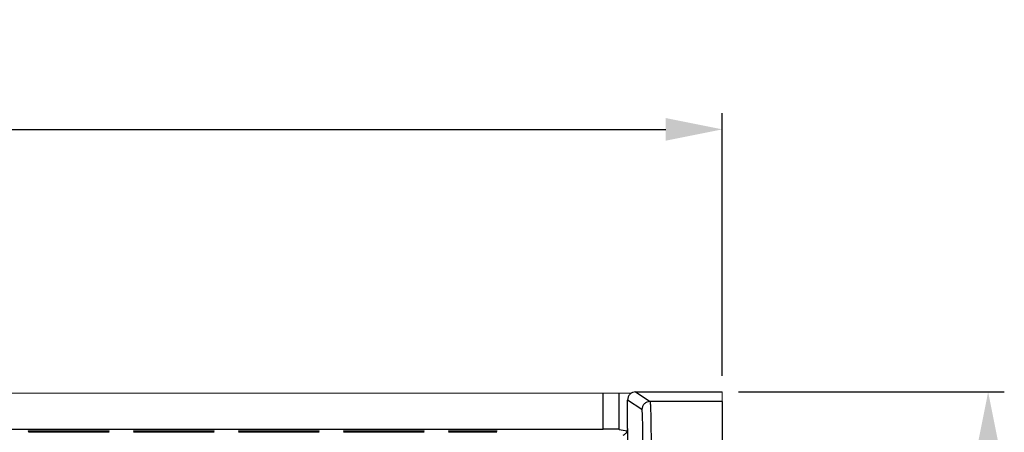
# Model space of a CAD drawing. Header units: millimetres. Extents: x -630 to 1463, y 209 to 1094.
# Tile 41 of 42: x -219 to -158, y 751 to 777. Entities that reach past the tile are written whole.
import ezdxf

# ---------------------------------------------------------------- set-up
doc = ezdxf.new("R2010")
doc.units = ezdxf.units.MM
doc.header["$LTSCALE"] = 32.67
doc.header["$PDMODE"] = 3
doc.header["$PDSIZE"] = 0.3125
doc.layers.get('0').update_dxf_attribs({"linetype": 'CONTINUOUS'})
doc.layers.get('Defpoints').update_dxf_attribs({"linetype": 'CONTINUOUS'})
doc.layers.add('3_ALL_AXES', color=7, linetype='CONTINUOUS')
doc.layers.add('7_ALL_FEATURES', color=7, linetype='CONTINUOUS')
doc.styles.get("Standard").update_dxf_attribs({"font": 'txt', "width": 0.7})
doc.dimstyles.new('DIMSTYLE_1', dxfattribs={"dimtxt": 5, "dimasz": 0.1875, "dimexe": 0.18, "dimexo": 0.0625, "dimgap": 0.09, "dimtad": 1, "dimdsep": 46, "dimtxsty": 'Standard', "dimblk": '_FILLED', "dimblk1": '_FILLED', "dimblk2": '_FILLED', "dimcen": 0.09, "dimadec": 0, "dimazin": 0, "dimtp": 0.01, "dimtm": 0.01, "dimtfac": 1, "dimtofl": 0, "dimtmove": 0, "dimatfit": 3, "dimldrblk": '_FILLED', "dimfxl": 0, "dimtolj": 1, "dimarcsym": 0})

# ---------------------------------------------------------------- blocks, each defined once
blk = doc.blocks.new('_FILLED')
at = {"color": 0, "linetype": 'ByBlock'}
blk.add_solid([(0, 0), (-1, 0.2), (-1, -0.2)], dxfattribs=at)
blk = doc.blocks.new('*D11')
at = {"color": 0, "linetype": 'Continuous', "lineweight": -2}
for p, q in [((-174.728, 753.87), (-158.276, 753.87)), ((-159.276, 750.37), (-159.276, 541.767)), ((-264.222, 538.267), (-158.276, 538.267))]:
    blk.add_line(p, q, dxfattribs=at)
at = {"layer": 'Defpoints', "color": 0, "linetype": 'Continuous', "lineweight": 0}
for p in [(-175.728, 753.87), (-265.222, 538.267), (-159.276, 538.267)]:
    blk.add_point(p, dxfattribs=at)
at = {"color": 0, "linetype": 'Continuous', "lineweight": -2, "xscale": 3.5, "yscale": 3.5, "zscale": 3.5}
for p, rotation in [((-159.276, 753.87), 90), ((-159.276, 538.267), 270)]:
    blk.add_blockref('_FILLED', p, dxfattribs=dict(at, rotation=rotation))
at = {"color": 0, "linetype": 'Continuous', "insert": (-162.776, 646.069), "char_height": 5, "attachment_point": 5, "rotation": 90}
blk.add_mtext('\\A1;215.6(8.49)', dxfattribs=at)
blk = doc.blocks.new('*D12')
at = {"color": 0, "linetype": 'Continuous', "lineweight": -2}
for p, q in [((-378.727, 754.269), (-378.727, 771.109)), ((-175.731, 754.87), (-175.731, 771.109)), ((-375.227, 770.109), (-179.231, 770.109))]:
    blk.add_line(p, q, dxfattribs=at)
at = {"layer": 'Defpoints', "color": 0, "linetype": 'Continuous', "lineweight": 0}
for p in [(-175.731, 770.109), (-175.731, 753.87), (-378.727, 753.269)]:
    blk.add_point(p, dxfattribs=at)
at = {"color": 0, "linetype": 'Continuous', "lineweight": -2, "xscale": 3.5, "yscale": 3.5, "zscale": 3.5, "rotation": 180}
blk.add_blockref('_FILLED', (-378.727, 770.109), dxfattribs=at)
at = {"color": 0, "linetype": 'Continuous', "lineweight": -2, "xscale": 3.5, "yscale": 3.5, "zscale": 3.5}
blk.add_blockref('_FILLED', (-175.731, 770.109), dxfattribs=at)
at = {"color": 0, "linetype": 'Continuous', "insert": (-277.229, 773.609), "char_height": 5, "attachment_point": 5}
blk.add_mtext('\\A1;203(7.99)', dxfattribs=at)

msp = doc.modelspace()

# ---------------------------------------------------------------- linework, layer by layer
at = {"lineweight": 0}
msp.add_line((-175.731, 753.275), (-175.731, 753.87), dxfattribs=at)
at = {"layer": '3_ALL_AXES', "color": 0, "linetype": 'Continuous'}
for p, q in [((-181.089, 753.869), (-175.728, 753.87)), ((-175.731, 753.275), (-180.2, 753.275)), ((-175.731, 753.275), (-175.731, 750.276))]:
    msp.add_line(p, q, dxfattribs=at)
at = {"layer": '7_ALL_FEATURES', "color": 0, "linetype": 'Continuous'}
for p, q in [((-181.367, 753.784), (-266.831, 753.779)), ((-183.105, 751.562), (-183.106, 753.783)), ((-182.106, 751.557), (-182.106, 753.783)), ((-181.089, 753.869), (-180.2, 753.275)), ((-181.589, 751.619), (-181.589, 753.37)), ((-180.699, 752.775), (-181.589, 753.37)), ((-267.831, 751.558), (-183.105, 751.562)), ((-218.673, 751.46), (-218.673, 751.445)), ((-218.673, 751.46), (-213.673, 751.46)), ((-213.673, 751.445), (-218.673, 751.445)), ((-213.672, 751.415), (-218.672, 751.415)), ((-213.671, 751.385), (-218.671, 751.384)), ((-213.673, 751.445), (-213.673, 751.46)), ((-212.173, 751.46), (-212.173, 751.445)), ((-212.173, 751.46), (-207.173, 751.46)), ((-207.173, 751.446), (-212.173, 751.445)), ((-207.172, 751.415), (-212.172, 751.415)), ((-207.171, 751.385), (-212.171, 751.385)), ((-207.173, 751.446), (-207.173, 751.46)), ((-205.673, 751.46), (-200.673, 751.461)), ((-205.673, 751.46), (-205.673, 751.446)), ((-200.673, 751.446), (-205.673, 751.446)), ((-200.672, 751.416), (-205.672, 751.415)), ((-200.671, 751.385), (-205.671, 751.385)), ((-200.673, 751.446), (-200.673, 751.461)), ((-199.173, 751.461), (-199.173, 751.446)), ((-199.173, 751.461), (-194.173, 751.461)), ((-194.173, 751.446), (-199.173, 751.446)), ((-194.172, 751.416), (-199.172, 751.416)), ((-194.171, 751.386), (-199.171, 751.385)), ((-194.173, 751.446), (-194.173, 751.461)), ((-192.673, 751.461), (-192.673, 751.446)), ((-192.673, 751.461), (-189.673, 751.461)), ((-189.673, 751.446), (-192.673, 751.446)), ((-189.672, 751.416), (-192.672, 751.416)), ((-189.671, 751.386), (-192.671, 751.386)), ((-189.673, 751.461), (-189.673, 751.446)), ((-182.106, 751.557), (-181.62, 751.461)), ((-181.576, 751.613), (-181.589, 751.613)), ((-181.576, 740.247), (-181.576, 751.613))]:
    msp.add_line(p, q, dxfattribs=at)
for points, start_tangent, end_tangent in [([(-181.089, 753.869), (-181.28, 753.831), (-181.442, 753.723), (-181.551, 753.561), (-181.589, 753.37)], (-1, -0.000023), (0.000023, -1)), ([(-180.2, 753.275), (-180.391, 753.237), (-180.553, 753.129), (-180.661, 752.966), (-180.699, 752.775)], (-1, -0.00048), (-0.000432, -1)), ([(-180.2, 753.275), (-180.196, 753.269), (-180.193, 753.256), (-180.19, 753.236), (-180.187, 753.209), (-180.181, 753.134), (-180.175, 753.032), (-180.169, 752.904), (-180.164, 752.752), (-180.159, 752.576), (-180.154, 752.378), (-180.146, 751.926), (-180.14, 751.411), (-180.137, 750.854), (-180.135, 750.275)], (0.779787, -0.626045), (0.000023, -1)), ([(-180.635, 750.275), (-180.636, 750.758), (-180.64, 751.222), (-180.646, 751.651), (-180.654, 752.028), (-180.659, 752.192), (-180.664, 752.339), (-180.669, 752.466), (-180.675, 752.572), (-180.681, 752.657), (-180.687, 752.72), (-180.693, 752.759), (-180.696, 752.77), (-180.699, 752.775)], (-0.000023, 1), (-0.830922, 0.556389)), ([(-182.106, 751.557), (-182.189, 751.559), (-182.408, 751.561), (-182.729, 751.562), (-183.105, 751.562)], (-0.980822, 0.194906), (-1, -0.000048)), ([(-181.864, 751.203), (-181.716, 751.297), (-181.616, 751.436), (-181.576, 751.607)], (0.92902, 0.37003), (0.028247, 0.999601))]:
    msp.add_spline(points, degree=3, dxfattribs=dict(at, start_tangent=start_tangent, end_tangent=end_tangent))

# ---------------------------------------------------------------- dimensions: what is measured, and where the dimension line sits
at = {"color": 7, "linetype": 'Continuous'}
dim = msp.add_linear_dim(base=(-175.731, 770.109), p1=(-378.727, 753.269), p2=(-175.731, 753.87), text='<>(7.99)', dimstyle='DIMSTYLE_1', override={"dimasz": 3.5, "dimexe": 1, "dimexo": 1, "dimgap": 1}, dxfattribs=at)
dim.commit()
dim.dimension.update_dxf_attribs({"geometry": '*D12', "text_midpoint": (-277.229, 773.609)})
dim = msp.add_linear_dim(base=(-159.276, 538.267), p1=(-175.728, 753.87), p2=(-265.222, 538.267), angle=90, text='<>(8.49)', dimstyle='DIMSTYLE_1', override={"dimasz": 3.5, "dimexe": 1, "dimexo": 1, "dimgap": 1}, dxfattribs=at)
dim.commit()
dim.dimension.update_dxf_attribs({"geometry": '*D11', "text_midpoint": (-162.776, 646.069)})

doc.saveas('drawing.dxf')
